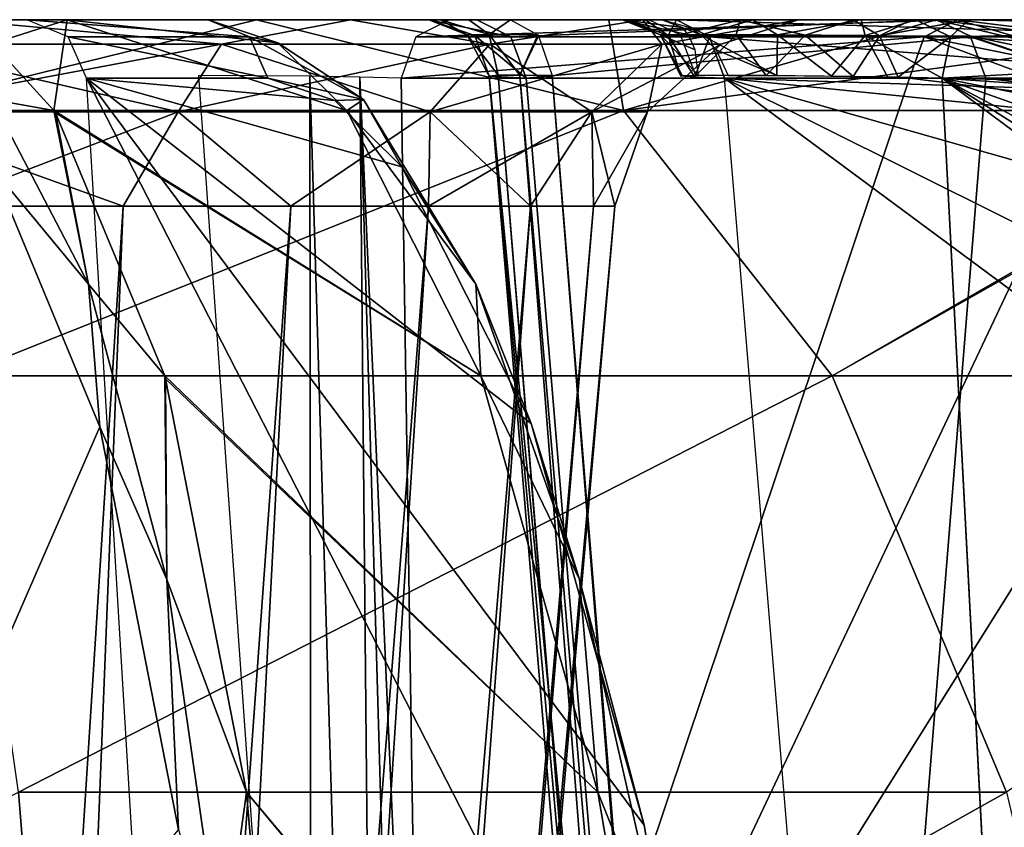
# Model space of a CAD drawing. Header units: millimetres. Extents: x -54 to 54, y -60 to 48.
# Tile 52 of 60: x 2.5 to 7.33, y 44.04 to 48. Entities that reach past the tile are written whole.
import ezdxf

# ---------------------------------------------------------------- set-up
doc = ezdxf.new("R2010")
doc.units = ezdxf.units.MM
doc.header["$LTSCALE"] = 41.718519
for name, color, linetype in [('12', 7, 'CONTINUOUS'), ('125', 7, 'CONTINUOUS'), ('173', 7, 'CONTINUOUS'), ('176', 7, 'CONTINUOUS'), ('177', 7, 'CONTINUOUS'), ('181', 7, 'CONTINUOUS'), ('182', 7, 'CONTINUOUS'), ('183', 7, 'CONTINUOUS'), ('184', 7, 'CONTINUOUS'), ('191', 7, 'CONTINUOUS'), ('192', 7, 'CONTINUOUS'), ('2', 7, 'CONTINUOUS'), ('211', 7, 'CONTINUOUS'), ('212', 7, 'CONTINUOUS'), ('213', 7, 'CONTINUOUS'), ('214', 7, 'CONTINUOUS'), ('215', 7, 'CONTINUOUS'), ('22', 7, 'CONTINUOUS'), ('23', 7, 'CONTINUOUS'), ('24', 7, 'CONTINUOUS'), ('25', 7, 'CONTINUOUS'), ('26', 7, 'CONTINUOUS'), ('31', 7, 'CONTINUOUS'), ('35', 7, 'CONTINUOUS'), ('8', 7, 'CONTINUOUS'), ('82', 7, 'CONTINUOUS'), ('84', 7, 'CONTINUOUS')]:
    doc.layers.add(name, color=color, linetype=linetype)

msp = doc.modelspace()

# ---------------------------------------------------------------- linework, layer by layer
at = {"layer": '12', "color": 7, "linetype": 'Continuous', "true_color": 0xe0f2ff}
for points in [[(11.9332, 47.6035, -6.8759), (7.0247, 47.7131, -4.5067), (10.6237, 47.7131, -6.2399), (11.9332, 47.6035, -6.8759)], [(13.2017, 47.2796, -7.5024), (7.0247, 47.7131, -4.5067), (11.9332, 47.6035, -6.8759), (13.2017, 47.2796, -7.5024)], [(15.5243, 46.0226, -8.6818), (7.0247, 47.7131, -4.5067), (13.2017, 47.2796, -7.5024), (15.5243, 46.0226, -8.6818)], [(7.6349, 36.0438, -5.3661), (7.0247, 47.7131, -4.5067), (19.1642, 38.6944, -10.7899), (7.6349, 36.0438, -5.3661)], [(19.1642, 38.6944, -10.7899), (7.0247, 47.7131, -4.5067), (18.999, 40.1622, -10.6392), (19.1642, 38.6944, -10.7899)], [(18.999, 40.1622, -10.6392), (7.0247, 47.7131, -4.5067), (18.6433, 41.549, -10.4006), (18.999, 40.1622, -10.6392)], [(18.6433, 41.549, -10.4006), (7.0247, 47.7131, -4.5067), (17.3933, 44.0543, -9.6773), (18.6433, 41.549, -10.4006)], [(17.3933, 44.0543, -9.6773), (7.0247, 47.7131, -4.5067), (15.5243, 46.0226, -8.6818), (17.3933, 44.0543, -9.6773)]]:
    msp.add_3dface(points, dxfattribs=at)
at = {"layer": '125', "color": 7, "linetype": 'Continuous', "true_color": 0xe0f2ff}
for points in [[(1.8361, 47.8802, 5.6509), (2.1943, 48, 6.0295), (3.4925, 47.8802, 4.807), (1.8361, 47.8802, 5.6509)], [(3.4925, 47.8802, -4.807), (2.1943, 48, -6.0295), (1.8361, 47.8802, -5.6509), (3.4925, 47.8802, -4.807)], [(2.1943, 48, 6.0295), (4.1242, 48, 4.9153), (3.4925, 47.8802, 4.807), (2.1943, 48, 6.0295)], [(4.1242, 48, -4.9153), (2.1943, 48, -6.0295), (3.4925, 47.8802, -4.807), (4.1242, 48, -4.9153)], [(3.4925, 47.8802, 4.807), (4.1242, 48, 4.9153), (4.807, 47.8802, 3.4925), (3.4925, 47.8802, 4.807)], [(4.807, 47.8802, -3.4925), (4.1242, 48, -4.9153), (3.4925, 47.8802, -4.807), (4.807, 47.8802, -3.4925)], [(4.1242, 48, 4.9153), (5.5567, 48, 3.2082), (4.807, 47.8802, 3.4925), (4.1242, 48, 4.9153)], [(5.5567, 48, -3.2082), (4.1242, 48, -4.9153), (4.807, 47.8802, -3.4925), (5.5567, 48, -3.2082)], [(4.807, 47.8802, 3.4925), (5.5567, 48, 3.2082), (5.6509, 47.8802, 1.8361), (4.807, 47.8802, 3.4925)], [(5.6509, 47.8802, -1.8361), (5.5567, 48, -3.2082), (4.807, 47.8802, -3.4925), (5.6509, 47.8802, -1.8361)], [(5.5567, 48, 3.2082), (6.3188, 48, 1.1142), (5.6509, 47.8802, 1.8361), (5.5567, 48, 3.2082)], [(6.3188, 48, -1.1142), (5.5567, 48, -3.2082), (5.6509, 47.8802, -1.8361), (6.3188, 48, -1.1142)], [(5.6509, 47.8802, 1.8361), (6.3188, 48, 1.1142), (5.9417, 47.8802), (5.6509, 47.8802, 1.8361)], [(5.9417, 47.8802), (6.3188, 48, -1.1142), (5.6509, 47.8802, -1.8361), (5.9417, 47.8802)], [(6.3188, 48, 1.1142), (6.3188, 48, -1.1142), (5.9417, 47.8802), (6.3188, 48, 1.1142)], [(3.2802, 47.5491, -4.5148), (1.8361, 47.8802, -5.6509), (1.7245, 47.5491, -5.3074), (3.2802, 47.5491, -4.5148)], [(1.7245, 47.5491, 5.3074), (3.4925, 47.8802, 4.807), (3.2802, 47.5491, 4.5148), (1.7245, 47.5491, 5.3074)], [(1.8361, 47.8802, 5.6509), (3.4925, 47.8802, 4.807), (1.7245, 47.5491, 5.3074), (1.8361, 47.8802, 5.6509)], [(3.4925, 47.8802, -4.807), (1.8361, 47.8802, -5.6509), (3.2802, 47.5491, -4.5148), (3.4925, 47.8802, -4.807)], [(4.5148, 47.5491, -3.2802), (3.4925, 47.8802, -4.807), (3.2802, 47.5491, -4.5148), (4.5148, 47.5491, -3.2802)], [(3.2802, 47.5491, 4.5148), (4.807, 47.8802, 3.4925), (4.5148, 47.5491, 3.2802), (3.2802, 47.5491, 4.5148)], [(3.4925, 47.8802, 4.807), (4.807, 47.8802, 3.4925), (3.2802, 47.5491, 4.5148), (3.4925, 47.8802, 4.807)], [(4.807, 47.8802, -3.4925), (3.4925, 47.8802, -4.807), (4.5148, 47.5491, -3.2802), (4.807, 47.8802, -3.4925)], [(5.3074, 47.5491, -1.7245), (4.807, 47.8802, -3.4925), (4.5148, 47.5491, -3.2802), (5.3074, 47.5491, -1.7245)], [(4.807, 47.8802, 3.4925), (5.6509, 47.8802, 1.8361), (4.5148, 47.5491, 3.2802), (4.807, 47.8802, 3.4925)], [(4.5148, 47.5491, 3.2802), (5.6509, 47.8802, 1.8361), (5.3074, 47.5491, 1.7245), (4.5148, 47.5491, 3.2802)], [(5.6509, 47.8802, -1.8361), (4.807, 47.8802, -3.4925), (5.3074, 47.5491, -1.7245), (5.6509, 47.8802, -1.8361)], [(5.6509, 47.8802, 1.8361), (5.9417, 47.8802), (5.3074, 47.5491, 1.7245), (5.6509, 47.8802, 1.8361)], [(5.3074, 47.5491, 1.7245), (5.9417, 47.8802), (5.5806, 47.5491), (5.3074, 47.5491, 1.7245)], [(5.5806, 47.5491), (5.6509, 47.8802, -1.8361), (5.3074, 47.5491, -1.7245), (5.5806, 47.5491)], [(5.9417, 47.8802), (5.6509, 47.8802, -1.8361), (5.5806, 47.5491), (5.9417, 47.8802)], [(2.0742, 47.0872, 5.0076), (1.7245, 47.5491, 5.3074), (3.2802, 47.5491, 4.5148), (2.0742, 47.0872, 5.0076)], [(3.0113, 47.0872, -4.5067), (3.2802, 47.5491, -4.5148), (1.7245, 47.5491, -5.3074), (3.0113, 47.0872, -4.5067)], [(2.0742, 47.0872, -5.0076), (3.0113, 47.0872, -4.5067), (1.7245, 47.5491, -5.3074), (2.0742, 47.0872, -5.0076)], [(3.0113, 47.0872, 4.5067), (2.0742, 47.0872, 5.0076), (3.2802, 47.5491, 4.5148), (3.0113, 47.0872, 4.5067)], [(3.8326, 47.0872, 3.8326), (3.0113, 47.0872, 4.5067), (3.2802, 47.5491, 4.5148), (3.8326, 47.0872, 3.8326)], [(3.0113, 47.0872, -4.5067), (3.8326, 47.0872, -3.8326), (3.2802, 47.5491, -4.5148), (3.0113, 47.0872, -4.5067)], [(3.8326, 47.0872, 3.8326), (3.2802, 47.5491, 4.5148), (4.5148, 47.5491, 3.2802), (3.8326, 47.0872, 3.8326)], [(3.8326, 47.0872, -3.8326), (4.5148, 47.5491, -3.2802), (3.2802, 47.5491, -4.5148), (3.8326, 47.0872, -3.8326)], [(4.5067, 47.0872, 3.0113), (3.8326, 47.0872, 3.8326), (4.5148, 47.5491, 3.2802), (4.5067, 47.0872, 3.0113)], [(3.8326, 47.0872, -3.8326), (4.5067, 47.0872, -3.0113), (4.5148, 47.5491, -3.2802), (3.8326, 47.0872, -3.8326)], [(4.5067, 47.0872, 3.0113), (4.5148, 47.5491, 3.2802), (5.3074, 47.5491, 1.7245), (4.5067, 47.0872, 3.0113)], [(5.0076, 47.0872, 2.0742), (4.5067, 47.0872, 3.0113), (5.3074, 47.5491, 1.7245), (5.0076, 47.0872, 2.0742)], [(4.5067, 47.0872, -3.0113), (5.0076, 47.0872, -2.0742), (4.5148, 47.5491, -3.2802), (4.5067, 47.0872, -3.0113)], [(5.0076, 47.0872, -2.0742), (5.3074, 47.5491, -1.7245), (4.5148, 47.5491, -3.2802), (5.0076, 47.0872, -2.0742)], [(5.316, 47.0872, 1.0574), (5.0076, 47.0872, 2.0742), (5.3074, 47.5491, 1.7245), (5.316, 47.0872, 1.0574)], [(5.0076, 47.0872, -2.0742), (5.316, 47.0872, -1.0574), (5.3074, 47.5491, -1.7245), (5.0076, 47.0872, -2.0742)], [(5.316, 47.0872, 1.0574), (5.3074, 47.5491, 1.7245), (5.5806, 47.5491), (5.316, 47.0872, 1.0574)], [(5.4201, 47.0872, 0), (5.5806, 47.5491), (5.3074, 47.5491, -1.7245), (5.4201, 47.0872, 0)], [(5.316, 47.0872, -1.0574), (5.4201, 47.0872, 0), (5.3074, 47.5491, -1.7245), (5.316, 47.0872, -1.0574)], [(5.4201, 47.0872, 0), (5.316, 47.0872, 1.0574), (5.5806, 47.5491), (5.4201, 47.0872, 0)]]:
    msp.add_3dface(points, dxfattribs=at)
at = {"layer": '173', "color": 7, "linetype": 'Continuous', "true_color": 0xe0f2ff}
for points in [[(2.6714, 47.5557, 15.0114), (2.3703, 47.8828, 13.6216), (2.3679, 47.6089, 14.5704), (2.6714, 47.5557, 15.0114)], [(2.6714, 47.5557, 15.0114), (2.3679, 47.6089, 14.5704), (2.8412, 46.7039, 16.8219), (2.6714, 47.5557, 15.0114)], [(2.3679, 47.6089, 14.5704), (2.3712, 47.2711, 15.026), (2.8412, 46.7039, 16.8219), (2.3679, 47.6089, 14.5704)], [(2.6791, 47.5443, 15.0474), (2.6714, 47.5557, 15.0114), (2.8412, 46.7039, 16.8219), (2.6791, 47.5443, 15.0474)], [(3.2145, 46.2556, 17.6526), (2.6791, 47.5443, 15.0474), (2.8412, 46.7039, 16.8219), (3.2145, 46.2556, 17.6526)], [(2.3712, 47.2711, 15.026), (2.8961, 46.0063, 17.5739), (2.8412, 46.7039, 16.8219), (2.3712, 47.2711, 15.026)], [(3.2145, 46.2556, 17.6526), (2.8412, 46.7039, 16.8219), (3.2256, 45.2573, 18.7896), (3.2145, 46.2556, 17.6526)], [(2.8412, 46.7039, 16.8219), (2.8961, 46.0063, 17.5739), (3.2256, 45.2573, 18.7896), (2.8412, 46.7039, 16.8219)], [(3.2188, 46.2404, 17.6744), (3.2145, 46.2556, 17.6526), (3.2256, 45.2573, 18.7896), (3.2188, 46.2404, 17.6744)], [(3.6145, 44.2161, 19.8059), (3.2188, 46.2404, 17.6744), (3.2256, 45.2573, 18.7896), (3.6145, 44.2161, 19.8059)], [(2.8961, 46.0063, 17.5739), (3.2816, 44.0317, 19.65), (3.2256, 45.2573, 18.7896), (2.8961, 46.0063, 17.5739)], [(3.2256, 45.2573, 18.7896), (3.2816, 44.0317, 19.65), (3.4968, 43.3594, 20.3505), (3.2256, 45.2573, 18.7896)], [(3.6145, 44.2161, 19.8059), (3.2256, 45.2573, 18.7896), (3.4968, 43.3594, 20.3505), (3.6145, 44.2161, 19.8059)], [(3.8352, 41.6198, 21.2787), (3.6145, 44.2161, 19.8059), (3.4968, 43.3594, 20.3505), (3.8352, 41.6198, 21.2787)]]:
    msp.add_3dface(points, dxfattribs=at)
at = {"layer": '176', "color": 7, "linetype": 'Continuous', "true_color": 0xe0f2ff}
for points in [[(2.5384, 48, 7.9181), (3.4273, 48, 11.8126), (3.6295, 47.9167, 11.7664), (2.5384, 48, 7.9181)], [(2.5384, 48, 7.9181), (3.6295, 47.9167, 11.7664), (2.7406, 47.9167, 7.8719), (2.5384, 48, 7.9181)], [(3.6295, 47.9167, 11.7664), (3.7195, 47.7131, 11.7459), (2.7406, 47.9167, 7.8719), (3.6295, 47.9167, 11.7664)], [(3.7195, 47.7131, 11.7459), (2.8306, 47.7131, 7.8514), (2.7406, 47.9167, 7.8719), (3.7195, 47.7131, 11.7459)]]:
    msp.add_3dface(points, dxfattribs=at)
at = {"layer": '177', "color": 7, "linetype": 'Continuous', "true_color": 0xe0f2ff}
for points in [[(3.4273, 48, 11.8126), (3.7682, 47.8871, 13.274), (3.6295, 47.9167, 11.7664), (3.4273, 48, 11.8126)], [(3.7195, 47.7131, 11.7459), (3.6295, 47.9167, 11.7664), (4.1885, 47.609, 14.1549), (3.7195, 47.7131, 11.7459)], [(3.6295, 47.9167, 11.7664), (3.7682, 47.8871, 13.274), (4.1885, 47.609, 14.1549), (3.6295, 47.9167, 11.7664)], [(3.7682, 47.8871, 13.274), (4.1063, 47.5557, 14.6839), (4.1885, 47.609, 14.1549), (3.7682, 47.8871, 13.274)], [(4.0481, 47.6035, 13.1641), (3.7195, 47.7131, 11.7459), (4.1885, 47.609, 14.1549), (4.0481, 47.6035, 13.1641)], [(4.3767, 47.2796, 14.5401), (4.0481, 47.6035, 13.1641), (4.1885, 47.609, 14.1549), (4.3767, 47.2796, 14.5401)], [(4.1063, 47.5557, 14.6839), (4.7389, 46.7039, 16.3887), (4.1885, 47.609, 14.1549), (4.1063, 47.5557, 14.6839)], [(4.7389, 46.7039, 16.3887), (4.3767, 47.2796, 14.5401), (4.1885, 47.609, 14.1549), (4.7389, 46.7039, 16.3887)], [(4.1063, 47.5557, 14.6839), (4.763, 46.2556, 17.2991), (4.7389, 46.7039, 16.3887), (4.1063, 47.5557, 14.6839)], [(5.0097, 46.0226, 17.0669), (4.3767, 47.2796, 14.5401), (4.7389, 46.7039, 16.3887), (5.0097, 46.0226, 17.0669)], [(4.763, 46.2556, 17.2991), (5.2463, 45.2573, 18.3283), (4.7389, 46.7039, 16.3887), (4.763, 46.2556, 17.2991)], [(5.2463, 45.2573, 18.3283), (5.0097, 46.0226, 17.0669), (4.7389, 46.7039, 16.3887), (5.2463, 45.2573, 18.3283)], [(4.763, 46.2556, 17.2991), (5.3369, 44.2161, 19.4128), (5.2463, 45.2573, 18.3283), (4.763, 46.2556, 17.2991)], [(5.5643, 44.0543, 19.1106), (5.0097, 46.0226, 17.0669), (5.2463, 45.2573, 18.3283), (5.5643, 44.0543, 19.1106)], [(5.3369, 44.2161, 19.4128), (5.6792, 43.3594, 19.8523), (5.2463, 45.2573, 18.3283), (5.3369, 44.2161, 19.4128)], [(5.6792, 43.3594, 19.8523), (5.5643, 44.0543, 19.1106), (5.2463, 45.2573, 18.3283), (5.6792, 43.3594, 19.8523)], [(5.3369, 44.2161, 19.4128), (5.7738, 41.6453, 20.8261), (5.6792, 43.3594, 19.8523), (5.3369, 44.2161, 19.4128)], [(5.9914, 41.549, 20.4902), (5.5643, 44.0543, 19.1106), (5.6792, 43.3594, 19.8523), (5.9914, 41.549, 20.4902)]]:
    msp.add_3dface(points, dxfattribs=at)
at = {"layer": '181', "color": 7, "linetype": 'Continuous', "true_color": 0xe0f2ff}
for points in [[(7.0986, 48, 10.0446), (6.9364, 47.9167, 10.1739), (8.4553, 47.6089, 12.1001), (7.0986, 48, 10.0446)], [(8.0458, 47.8828, 11.2442), (7.0986, 48, 10.0446), (8.4553, 47.6089, 12.1001), (8.0458, 47.8828, 11.2442)], [(6.8642, 47.7131, 10.2315), (7.7848, 47.5994, 11.3938), (6.9364, 47.9167, 10.1739), (6.8642, 47.7131, 10.2315)], [(6.9364, 47.9167, 10.1739), (7.7848, 47.5994, 11.3938), (8.4553, 47.6089, 12.1001), (6.9364, 47.9167, 10.1739)]]:
    msp.add_3dface(points, dxfattribs=at)
at = {"layer": '182', "color": 7, "linetype": 'Continuous', "true_color": 0xe0f2ff}
for points in [[(6.9364, 47.9167, 10.1739), (7.0986, 48, 10.0446), (4.4457, 47.9167, 7.0508), (6.9364, 47.9167, 10.1739)], [(7.0986, 48, 10.0446), (4.6079, 48, 6.9214), (4.4457, 47.9167, 7.0508), (7.0986, 48, 10.0446)], [(4.3736, 47.7131, 7.1083), (6.9364, 47.9167, 10.1739), (4.4457, 47.9167, 7.0508), (4.3736, 47.7131, 7.1083)], [(4.3736, 47.7131, 7.1083), (6.8642, 47.7131, 10.2315), (6.9364, 47.9167, 10.1739), (4.3736, 47.7131, 7.1083)]]:
    msp.add_3dface(points, dxfattribs=at)
at = {"layer": '183', "color": 7, "linetype": 'Continuous', "true_color": 0xe0f2ff}
for points in [[(5.6523, 48, 4.5075), (5.4564, 48, 5.0041), (5.7508, 47.9617, 4.6263), (5.6523, 48, 4.5075)], [(5.4564, 48, 5.0041), (5.4776, 48, 5.5388), (5.644, 47.9255, 5.0891), (5.4564, 48, 5.0041)], [(5.4564, 48, 5.0041), (5.644, 47.9255, 5.0891), (5.7813, 47.9261, 4.6739), (5.4564, 48, 5.0041)], [(5.4564, 48, 5.0041), (5.7813, 47.9261, 4.6739), (5.7508, 47.9617, 4.6263), (5.4564, 48, 5.0041)], [(5.4776, 48, 5.5388), (5.571, 48, 5.7933), (5.6816, 47.9223, 5.5214), (5.4776, 48, 5.5388)], [(5.4776, 48, 5.5388), (5.6816, 47.9223, 5.5214), (5.644, 47.9255, 5.0891), (5.4776, 48, 5.5388)], [(5.571, 48, 5.7933), (5.7225, 48, 6.0326), (5.6816, 47.9223, 5.5214), (5.571, 48, 5.7933)], [(5.7225, 48, 6.0326), (5.8847, 47.9167, 5.9032), (5.6816, 47.9223, 5.5214), (5.7225, 48, 6.0326)], [(5.7813, 47.9261, 4.6739), (5.644, 47.9255, 5.0891), (5.8137, 47.8527, 4.7418), (5.7813, 47.9261, 4.6739)], [(5.644, 47.9255, 5.0891), (5.8308, 47.7271, 4.7985), (5.8137, 47.8527, 4.7418), (5.644, 47.9255, 5.0891)], [(5.7501, 47.7264, 5.0596), (5.8308, 47.7271, 4.7985), (5.644, 47.9255, 5.0891), (5.7501, 47.7264, 5.0596)], [(5.7435, 47.7237, 5.3331), (5.7501, 47.7264, 5.0596), (5.644, 47.9255, 5.0891), (5.7435, 47.7237, 5.3331)], [(5.6816, 47.9223, 5.5214), (5.7435, 47.7237, 5.3331), (5.644, 47.9255, 5.0891), (5.6816, 47.9223, 5.5214)], [(5.8847, 47.9167, 5.9032), (5.8117, 47.7192, 5.5989), (5.6816, 47.9223, 5.5214), (5.8847, 47.9167, 5.9032)], [(5.8117, 47.7192, 5.5989), (5.7435, 47.7237, 5.3331), (5.6816, 47.9223, 5.5214), (5.8117, 47.7192, 5.5989)], [(5.9569, 47.7131, 5.8457), (5.8117, 47.7192, 5.5989), (5.8847, 47.9167, 5.9032), (5.9569, 47.7131, 5.8457)]]:
    msp.add_3dface(points, dxfattribs=at)
at = {"layer": '184', "color": 7, "linetype": 'Continuous', "true_color": 0xe0f2ff}
for points in [[(5.7225, 48, 6.0326), (8.2132, 48, 9.1557), (8.3754, 47.9167, 9.0264), (5.7225, 48, 6.0326)], [(5.8847, 47.9167, 5.9032), (5.7225, 48, 6.0326), (8.3754, 47.9167, 9.0264), (5.8847, 47.9167, 5.9032)], [(8.4475, 47.7131, 8.9689), (5.9569, 47.7131, 5.8457), (5.8847, 47.9167, 5.9032), (8.4475, 47.7131, 8.9689)], [(8.4475, 47.7131, 8.9689), (5.8847, 47.9167, 5.9032), (8.3754, 47.9167, 9.0264), (8.4475, 47.7131, 8.9689)]]:
    msp.add_3dface(points, dxfattribs=at)
at = {"layer": '191', "color": 7, "linetype": 'Continuous', "true_color": 0xe0f2ff}
for points in [[(10.6638, 47.9167, 6.1568), (10.7538, 48, 5.9699), (7.0647, 47.9167, 4.4236), (10.6638, 47.9167, 6.1568)], [(10.7538, 48, 5.9699), (7.1547, 48, 4.2367), (7.0647, 47.9167, 4.4236), (10.7538, 48, 5.9699)], [(7.0247, 47.7131, 4.5067), (10.6237, 47.7131, 6.2399), (10.6638, 47.9167, 6.1568), (7.0247, 47.7131, 4.5067)], [(7.0247, 47.7131, 4.5067), (10.6638, 47.9167, 6.1568), (7.0647, 47.9167, 4.4236), (7.0247, 47.7131, 4.5067)]]:
    msp.add_3dface(points, dxfattribs=at)
at = {"layer": '192', "color": 7, "linetype": 'Continuous', "true_color": 0xe0f2ff}
for points in [[(6.0961, 48, 4.2047), (5.6523, 48, 4.5075), (5.8432, 47.9261, 4.5963), (6.0961, 48, 4.2047)], [(5.8432, 47.9261, 4.5963), (5.6523, 48, 4.5075), (5.79, 47.9617, 4.5771), (5.8432, 47.9261, 4.5963)], [(6.0961, 48, 4.2047), (5.8432, 47.9261, 4.5963), (6.2174, 47.9255, 4.37), (6.0961, 48, 4.2047)], [(6.6266, 48, 4.108), (6.0961, 48, 4.2047), (6.2174, 47.9255, 4.37), (6.6266, 48, 4.108)], [(6.6266, 48, 4.108), (6.2174, 47.9255, 4.37), (6.6473, 47.9223, 4.3105), (6.6266, 48, 4.108)], [(6.8959, 48, 4.1442), (6.6266, 48, 4.108), (6.6473, 47.9223, 4.3105), (6.8959, 48, 4.1442)], [(7.0647, 47.9167, 4.4236), (6.8959, 48, 4.1442), (6.6473, 47.9223, 4.3105), (7.0647, 47.9167, 4.4236)], [(7.1547, 48, 4.2367), (6.8959, 48, 4.1442), (7.0647, 47.9167, 4.4236), (7.1547, 48, 4.2367)], [(5.8432, 47.9261, 4.5963), (5.9165, 47.8527, 4.6128), (6.2142, 47.7263, 4.4793), (5.8432, 47.9261, 4.5963)], [(6.2174, 47.9255, 4.37), (5.8432, 47.9261, 4.5963), (6.2142, 47.7263, 4.4793), (6.2174, 47.9255, 4.37)], [(6.482, 47.7236, 4.4123), (6.2174, 47.9255, 4.37), (6.2142, 47.7263, 4.4793), (6.482, 47.7236, 4.4123)], [(6.6473, 47.9223, 4.3105), (6.2174, 47.9255, 4.37), (6.482, 47.7236, 4.4123), (6.6473, 47.9223, 4.3105)], [(6.7584, 47.7191, 4.4213), (6.6473, 47.9223, 4.3105), (6.482, 47.7236, 4.4123), (6.7584, 47.7191, 4.4213)], [(7.0247, 47.7131, 4.5067), (6.6473, 47.9223, 4.3105), (6.7584, 47.7191, 4.4213), (7.0247, 47.7131, 4.5067)], [(7.0247, 47.7131, 4.5067), (7.0647, 47.9167, 4.4236), (6.6473, 47.9223, 4.3105), (7.0247, 47.7131, 4.5067)], [(5.9165, 47.8527, 4.6128), (5.9757, 47.7271, 4.6169), (6.2142, 47.7263, 4.4793), (5.9165, 47.8527, 4.6128)]]:
    msp.add_3dface(points, dxfattribs=at)
at = {"layer": '2', "color": 7, "linetype": 'Continuous', "true_color": 0xe0f2ff}
for points in [[(1.8532, 48, -12.1593), (2.1943, 48, -6.0295), (3.664, 48, -11.7413), (1.8532, 48, -12.1593)], [(2.7369, 48, 11.9913), (2.1943, 48, 6.0295), (2.0374, 48, 12.1298), (2.7369, 48, 11.9913)], [(2.1943, 48, -6.0295), (4.1242, 48, -4.9153), (3.664, 48, -11.7413), (2.1943, 48, -6.0295)], [(2.5384, 48, 7.9181), (2.1943, 48, 6.0295), (2.7369, 48, 11.9913), (2.5384, 48, 7.9181)], [(2.532, 48, 7.3669), (2.1943, 48, 6.0295), (2.5384, 48, 7.9181), (2.532, 48, 7.3669)], [(2.7449, 48, 6.876), (2.1943, 48, 6.0295), (2.532, 48, 7.3669), (2.7449, 48, 6.876)], [(3.1368, 48, 6.5136), (2.1943, 48, 6.0295), (2.7449, 48, 6.876), (3.1368, 48, 6.5136)], [(3.668, 48, 6.4333), (2.1943, 48, 6.0295), (3.1368, 48, 6.5136), (3.668, 48, 6.4333)], [(4.1242, 48, 4.9153), (2.1943, 48, 6.0295), (3.668, 48, 6.4333), (4.1242, 48, 4.9153)], [(3.4273, 48, 11.8126), (2.5384, 48, 7.9181), (2.7369, 48, 11.9913), (3.4273, 48, 11.8126)], [(3.664, 48, -11.7413), (4.1242, 48, -4.9153), (4.5079, 48, -6.4406), (3.664, 48, -11.7413)], [(4.7432, 48, -7.017), (3.664, 48, -11.7413), (4.5079, 48, -6.4406), (4.7432, 48, -7.017)], [(5.3913, 48, -11.0552), (3.664, 48, -11.7413), (4.7432, 48, -7.017), (5.3913, 48, -11.0552)], [(4.1879, 48, 6.5763), (4.1242, 48, 4.9153), (3.668, 48, 6.4333), (4.1879, 48, 6.5763)], [(4.5079, 48, -6.4406), (4.1242, 48, -4.9153), (4.5665, 48, -5.8244), (4.5079, 48, -6.4406)], [(4.1242, 48, -4.9153), (5.5567, 48, -3.2082), (4.5665, 48, -5.8244), (4.1242, 48, -4.9153)], [(4.6079, 48, 6.9214), (4.1242, 48, 4.9153), (4.1879, 48, 6.5763), (4.6079, 48, 6.9214)], [(5.4564, 48, 5.0041), (4.1242, 48, 4.9153), (4.6079, 48, 6.9214), (5.4564, 48, 5.0041)], [(5.5567, 48, 3.2082), (4.1242, 48, 4.9153), (5.4564, 48, 5.0041), (5.5567, 48, 3.2082)], [(4.5665, 48, -5.8244), (5.5567, 48, -3.2082), (4.704, 48, -5.5444), (4.5665, 48, -5.8244)], [(5.4776, 48, 5.5388), (5.4564, 48, 5.0041), (4.6079, 48, 6.9214), (5.4776, 48, 5.5388)], [(7.0986, 48, 10.0446), (5.4776, 48, 5.5388), (4.6079, 48, 6.9214), (7.0986, 48, 10.0446)], [(4.704, 48, -5.5444), (5.5567, 48, -3.2082), (4.9092, 48, -5.3011), (4.704, 48, -5.5444)], [(6.9953, 48, -10.1168), (5.3913, 48, -11.0552), (4.7432, 48, -7.017), (6.9953, 48, -10.1168)], [(4.9092, 48, -5.3011), (5.5567, 48, -3.2082), (5.2603, 48, -4.9529), (4.9092, 48, -5.3011)], [(5.2603, 48, -4.9529), (5.5567, 48, -3.2082), (5.5868, 48, -4.5815), (5.2603, 48, -4.9529)], [(5.6523, 48, 4.5075), (5.5567, 48, 3.2082), (5.4564, 48, 5.0041), (5.6523, 48, 4.5075)], [(5.571, 48, 5.7933), (5.4776, 48, 5.5388), (7.0986, 48, 10.0446), (5.571, 48, 5.7933)], [(5.5567, 48, -3.2082), (6.3188, 48, -1.1142), (5.5868, 48, -4.5815), (5.5567, 48, -3.2082)], [(5.5567, 48, 3.2082), (5.6523, 48, 4.5075), (6.0961, 48, 4.2047), (5.5567, 48, 3.2082)], [(6.3188, 48, 1.1142), (5.5567, 48, 3.2082), (6.0961, 48, 4.2047), (6.3188, 48, 1.1142)], [(5.7225, 48, 6.0326), (5.571, 48, 5.7933), (7.0986, 48, 10.0446), (5.7225, 48, 6.0326)], [(5.5868, 48, -4.5815), (6.3188, 48, -1.1142), (6.0348, 48, -4.2318), (5.5868, 48, -4.5815)], [(7.6688, 48, 9.6163), (5.7225, 48, 6.0326), (7.0986, 48, 10.0446), (7.6688, 48, 9.6163)], [(8.2132, 48, 9.1557), (5.7225, 48, 6.0326), (7.6688, 48, 9.6163), (8.2132, 48, 9.1557)], [(6.0348, 48, -4.2318), (6.3188, 48, -1.1142), (6.5881, 48, -4.1075), (6.0348, 48, -4.2318)], [(6.6266, 48, 4.108), (6.3188, 48, 1.1142), (6.0961, 48, 4.2047), (6.6266, 48, 4.108)], [(6.5881, 48, -4.1075), (6.3188, 48, -1.1142), (6.6266, 48, 4.108), (6.5881, 48, -4.1075)], [(6.3188, 48, -1.1142), (6.3188, 48, 1.1142), (6.6266, 48, 4.108), (6.3188, 48, -1.1142)], [(6.8735, 48, -4.1389), (6.5881, 48, -4.1075), (6.6266, 48, 4.108), (6.8735, 48, -4.1389)], [(6.8959, 48, 4.1442), (6.8735, 48, -4.1389), (6.6266, 48, 4.108), (6.8959, 48, 4.1442)], [(7.0483, 48, 1.6087), (6.8735, 48, -4.1389), (6.8959, 48, 4.1442), (7.0483, 48, 1.6087)], [(7.0483, 48, -1.6087), (6.8735, 48, -4.1389), (7.0483, 48, 1.6087), (7.0483, 48, -1.6087)], [(7.0882, 48, -2.1445), (6.8735, 48, -4.1389), (7.0483, 48, -1.6087), (7.0882, 48, -2.1445)], [(7.1547, 48, -4.2367), (6.8735, 48, -4.1389), (7.0882, 48, -2.1445), (7.1547, 48, -4.2367)], [(7.1547, 48, 4.2367), (7.0483, 48, 1.6087), (6.8959, 48, 4.1442), (7.1547, 48, 4.2367)], [(7.3167, 48, 1.1434), (7.0483, 48, -1.6087), (7.0483, 48, 1.6087), (7.3167, 48, 1.1434)], [(7.3144, 48, -1.146), (7.0483, 48, -1.6087), (7.3167, 48, 1.1434), (7.3144, 48, -1.146)], [(7.0873, 48, 2.1411), (7.0483, 48, 1.6087), (7.1547, 48, 4.2367), (7.0873, 48, 2.1411)], [(7.3384, 48, 2.6136), (7.0873, 48, 2.1411), (7.1547, 48, 4.2367), (7.3384, 48, 2.6136)], [(7.3434, 48, -2.6195), (7.1547, 48, -4.2367), (7.0882, 48, -2.1445), (7.3434, 48, -2.6195)], [(7.7732, 48, -2.9522), (7.1547, 48, -4.2367), (7.3434, 48, -2.6195), (7.7732, 48, -2.9522)], [(10.7538, 48, -5.9699), (7.1547, 48, -4.2367), (7.7732, 48, -2.9522), (10.7538, 48, -5.9699)], [(10.7538, 48, 5.9699), (7.3384, 48, 2.6136), (7.1547, 48, 4.2367), (10.7538, 48, 5.9699)], [(7.7456, 48, -0.8292), (7.3144, 48, -1.146), (7.3167, 48, 1.1434), (7.7456, 48, -0.8292)], [(7.7527, 48, 0.826), (7.7456, 48, -0.8292), (7.3167, 48, 1.1434), (7.7527, 48, 0.826)]]:
    msp.add_3dface(points, dxfattribs=at)
at = {"layer": '211', "color": 7, "linetype": 'Continuous', "true_color": 0xe0f2ff}
for points in [[(7.1547, 48, -4.2367), (10.6638, 47.9167, -6.1568), (7.0647, 47.9167, -4.4236), (7.1547, 48, -4.2367)], [(7.1547, 48, -4.2367), (10.7538, 48, -5.9699), (10.6638, 47.9167, -6.1568), (7.1547, 48, -4.2367)], [(10.6237, 47.7131, -6.2399), (7.0247, 47.7131, -4.5067), (7.0647, 47.9167, -4.4236), (10.6237, 47.7131, -6.2399)], [(10.6638, 47.9167, -6.1568), (10.6237, 47.7131, -6.2399), (7.0647, 47.9167, -4.4236), (10.6638, 47.9167, -6.1568)]]:
    msp.add_3dface(points, dxfattribs=at)
at = {"layer": '212', "color": 7, "linetype": 'Continuous', "true_color": 0xe0f2ff}
for points in [[(5.5868, 48, -4.5815), (6.0348, 48, -4.2318), (5.7398, 47.9256, -4.7069), (5.5868, 48, -4.5815)], [(6.0348, 48, -4.2318), (6.0145, 47.9261, -4.4665), (5.7398, 47.9256, -4.7069), (6.0348, 48, -4.2318)], [(6.0348, 48, -4.2318), (6.3536, 47.9247, -4.3317), (6.0145, 47.9261, -4.4665), (6.0348, 48, -4.2318)], [(6.0348, 48, -4.2318), (6.5881, 48, -4.1075), (6.3536, 47.9247, -4.3317), (6.0348, 48, -4.2318)], [(6.5881, 48, -4.1075), (6.7176, 47.9215, -4.3173), (6.3536, 47.9247, -4.3317), (6.5881, 48, -4.1075)], [(6.5881, 48, -4.1075), (6.8735, 48, -4.1389), (6.7176, 47.9215, -4.3173), (6.5881, 48, -4.1075)], [(6.8735, 48, -4.1389), (7.1547, 48, -4.2367), (6.7176, 47.9215, -4.3173), (6.8735, 48, -4.1389)], [(7.1547, 48, -4.2367), (7.0647, 47.9167, -4.4236), (6.7176, 47.9215, -4.3173), (7.1547, 48, -4.2367)], [(5.7398, 47.9256, -4.7069), (6.0145, 47.9261, -4.4665), (5.7435, 47.9212, -4.71), (5.7398, 47.9256, -4.7069)], [(6.0145, 47.9261, -4.4665), (5.8179, 47.7261, -4.771), (5.7435, 47.9212, -4.71), (6.0145, 47.9261, -4.4665)], [(6.1625, 47.7267, -4.5019), (5.8179, 47.7261, -4.771), (6.0145, 47.9261, -4.4665), (6.1625, 47.7267, -4.5019)], [(6.3536, 47.9247, -4.3317), (6.1625, 47.7267, -4.5019), (6.0145, 47.9261, -4.4665), (6.3536, 47.9247, -4.3317)], [(6.5883, 47.7221, -4.4067), (6.1625, 47.7267, -4.5019), (6.3536, 47.9247, -4.3317), (6.5883, 47.7221, -4.4067)], [(6.7176, 47.9215, -4.3173), (6.5883, 47.7221, -4.4067), (6.3536, 47.9247, -4.3317), (6.7176, 47.9215, -4.3173)], [(6.808, 47.7181, -4.4311), (6.5883, 47.7221, -4.4067), (6.7176, 47.9215, -4.3173), (6.808, 47.7181, -4.4311)], [(7.0647, 47.9167, -4.4236), (6.808, 47.7181, -4.4311), (6.7176, 47.9215, -4.3173), (7.0647, 47.9167, -4.4236)], [(7.0647, 47.9167, -4.4236), (7.0247, 47.7131, -4.5067), (6.808, 47.7181, -4.4311), (7.0647, 47.9167, -4.4236)]]:
    msp.add_3dface(points, dxfattribs=at)
at = {"layer": '213', "color": 7, "linetype": 'Continuous', "true_color": 0xe0f2ff}
for points in [[(4.5079, 48, -6.4406), (4.7347, 47.9221, -6.5413), (4.911, 47.9167, -6.8951), (4.5079, 48, -6.4406)], [(4.5079, 48, -6.4406), (4.6969, 47.9256, -6.1464), (4.7347, 47.9221, -6.5413), (4.5079, 48, -6.4406)], [(4.5079, 48, -6.4406), (4.5665, 48, -5.8244), (4.6969, 47.9256, -6.1464), (4.5079, 48, -6.4406)], [(4.7432, 48, -7.017), (4.5079, 48, -6.4406), (4.911, 47.9167, -6.8951), (4.7432, 48, -7.017)], [(4.5665, 48, -5.8244), (4.8046, 47.9268, -5.7638), (4.6969, 47.9256, -6.1464), (4.5665, 48, -5.8244)], [(4.5665, 48, -5.8244), (4.704, 48, -5.5444), (4.8046, 47.9268, -5.7638), (4.5665, 48, -5.8244)], [(4.704, 48, -5.5444), (4.9092, 48, -5.3011), (4.8046, 47.9268, -5.7638), (4.704, 48, -5.5444)], [(4.9092, 48, -5.3011), (5.0436, 47.9256, -5.4462), (4.8046, 47.9268, -5.7638), (4.9092, 48, -5.3011)], [(4.8046, 47.9268, -5.7638), (4.8485, 47.7278, -5.9229), (4.6969, 47.9256, -6.1464), (4.8046, 47.9268, -5.7638)], [(4.6969, 47.9256, -6.1464), (4.8039, 47.7231, -6.397), (4.7347, 47.9221, -6.5413), (4.6969, 47.9256, -6.1464)], [(4.8485, 47.7278, -5.9229), (4.8039, 47.7231, -6.397), (4.6969, 47.9256, -6.1464), (4.8485, 47.7278, -5.9229)], [(4.7347, 47.9221, -6.5413), (4.9857, 47.7131, -6.8409), (4.911, 47.9167, -6.8951), (4.7347, 47.9221, -6.5413)], [(4.8039, 47.7231, -6.397), (4.9857, 47.7131, -6.8409), (4.7347, 47.9221, -6.5413), (4.8039, 47.7231, -6.397)], [(5.0436, 47.9256, -5.4462), (4.9543, 47.7278, -5.7075), (4.8046, 47.9268, -5.7638), (5.0436, 47.9256, -5.4462)], [(4.9543, 47.7278, -5.7075), (4.8485, 47.7278, -5.9229), (4.8046, 47.9268, -5.7638), (4.9543, 47.7278, -5.7075)], [(5.0469, 47.9212, -5.4498), (4.9543, 47.7278, -5.7075), (5.0436, 47.9256, -5.4462), (5.0469, 47.9212, -5.4498)], [(5.1123, 47.7261, -5.5204), (4.9543, 47.7278, -5.7075), (5.0469, 47.9212, -5.4498), (5.1123, 47.7261, -5.5204)]]:
    msp.add_3dface(points, dxfattribs=at)
at = {"layer": '214', "color": 7, "linetype": 'Continuous', "true_color": 0xe0f2ff}
for points in [[(6.9953, 48, -10.1168), (4.7432, 48, -7.017), (4.911, 47.9167, -6.8951), (6.9953, 48, -10.1168)], [(6.9953, 48, -10.1168), (4.911, 47.9167, -6.8951), (7.16, 47.9204, -9.9971), (6.9953, 48, -10.1168)], [(7.16, 47.9204, -9.9971), (4.911, 47.9167, -6.8951), (7.1631, 47.9167, -9.9948), (7.16, 47.9204, -9.9971)], [(4.911, 47.9167, -6.8951), (4.9857, 47.7131, -6.8409), (7.1631, 47.9167, -9.9948), (4.911, 47.9167, -6.8951)], [(4.9857, 47.7131, -6.8409), (7.2378, 47.7131, -9.9406), (7.1631, 47.9167, -9.9948), (4.9857, 47.7131, -6.8409)]]:
    msp.add_3dface(points, dxfattribs=at)
at = {"layer": '215', "color": 7, "linetype": 'Continuous', "true_color": 0xe0f2ff}
for points in [[(7.8956, 47.8829, -11.3491), (6.9953, 48, -10.1168), (8.6135, 47.6119, -11.9749), (7.8956, 47.8829, -11.3491)], [(6.9953, 48, -10.1168), (7.16, 47.9204, -9.9971), (8.6135, 47.6119, -11.9749), (6.9953, 48, -10.1168)], [(8.1119, 47.5995, -11.1354), (7.16, 47.9204, -9.9971), (7.1631, 47.9167, -9.9948), (8.1119, 47.5995, -11.1354)], [(7.16, 47.9204, -9.9971), (8.1119, 47.5995, -11.1354), (8.6135, 47.6119, -11.9749), (7.16, 47.9204, -9.9971)], [(7.2378, 47.7131, -9.9406), (8.1119, 47.5995, -11.1354), (7.1631, 47.9167, -9.9948), (7.2378, 47.7131, -9.9406)]]:
    msp.add_3dface(points, dxfattribs=at)
at = {"layer": '22', "color": 7, "linetype": 'Continuous', "true_color": 0xe0f2ff}
for points in [[(2.3712, 47.2711, 15.026), (0.6873, 40.9352, 8.8913), (2.8961, 46.0063, 17.5739), (2.3712, 47.2711, 15.026)], [(2.8961, 46.0063, 17.5739), (0.6873, 40.9352, 8.8913), (3.2816, 44.0317, 19.65), (2.8961, 46.0063, 17.5739)]]:
    msp.add_3dface(points, dxfattribs=at)
at = {"layer": '23', "color": 7, "linetype": 'Continuous', "true_color": 0xe0f2ff}
for points in [[(3.7195, 47.7131, 11.7459), (4.0481, 47.6035, 13.1641), (2.8306, 47.7131, 7.8514), (3.7195, 47.7131, 11.7459)], [(4.0481, 47.6035, 13.1641), (4.3767, 47.2796, 14.5401), (2.8306, 47.7131, 7.8514), (4.0481, 47.6035, 13.1641)], [(4.3767, 47.2796, 14.5401), (5.0097, 46.0226, 17.0669), (2.8306, 47.7131, 7.8514), (4.3767, 47.2796, 14.5401)], [(5.0097, 46.0226, 17.0669), (5.5643, 44.0543, 19.1106), (2.8306, 47.7131, 7.8514), (5.0097, 46.0226, 17.0669)], [(2.8306, 47.7131, 7.8514), (5.9914, 41.549, 20.4902), (3.2205, 41.2351, 8.2888), (2.8306, 47.7131, 7.8514)], [(5.5643, 44.0543, 19.1106), (5.9914, 41.549, 20.4902), (2.8306, 47.7131, 7.8514), (5.5643, 44.0543, 19.1106)]]:
    msp.add_3dface(points, dxfattribs=at)
at = {"layer": '24', "color": 7, "linetype": 'Continuous', "true_color": 0xe0f2ff}
for points in [[(4.3736, 47.7131, 7.1083), (4.4819, 40.6131, 7.7412), (6.8642, 47.7131, 10.2315), (4.3736, 47.7131, 7.1083)], [(6.8642, 47.7131, 10.2315), (4.4819, 40.6131, 7.7412), (7.7848, 47.5994, 11.3938), (6.8642, 47.7131, 10.2315)], [(7.7848, 47.5994, 11.3938), (4.4819, 40.6131, 7.7412), (8.6559, 47.2711, 12.5091), (7.7848, 47.5994, 11.3938)], [(8.6559, 47.2711, 12.5091), (4.4819, 40.6131, 7.7412), (10.2343, 46.0063, 14.5769), (8.6559, 47.2711, 12.5091)], [(10.2343, 46.0063, 14.5769), (4.4819, 40.6131, 7.7412), (11.4824, 44.0317, 16.2802), (10.2343, 46.0063, 14.5769)]]:
    msp.add_3dface(points, dxfattribs=at)
at = {"layer": '25', "color": 7, "linetype": 'Continuous', "true_color": 0xe0f2ff}
for points in [[(5.9569, 47.7131, 5.8457), (14.2884, 41.549, 15.8615), (6.5708, 40.3619, 6.1008), (5.9569, 47.7131, 5.8457)], [(13.305, 44.0543, 14.8038), (14.2884, 41.549, 15.8615), (5.9569, 47.7131, 5.8457), (13.305, 44.0543, 14.8038)], [(8.4475, 47.7131, 8.9689), (9.3589, 47.6035, 10.104), (5.9569, 47.7131, 5.8457), (8.4475, 47.7131, 8.9689)], [(10.252, 47.2796, 11.2012), (11.9186, 46.0226, 13.2032), (5.9569, 47.7131, 5.8457), (10.252, 47.2796, 11.2012)], [(9.3589, 47.6035, 10.104), (10.252, 47.2796, 11.2012), (5.9569, 47.7131, 5.8457), (9.3589, 47.6035, 10.104)], [(11.9186, 46.0226, 13.2032), (13.305, 44.0543, 14.8038), (5.9569, 47.7131, 5.8457), (11.9186, 46.0226, 13.2032)]]:
    msp.add_3dface(points, dxfattribs=at)
at = {"layer": '26', "color": 7, "linetype": 'Continuous', "true_color": 0xe0f2ff}
msp.add_3dface([(7.0247, 47.7131, 4.5067), (7.3693, 41.1399, 4.9912), (10.6237, 47.7131, 6.2399), (7.0247, 47.7131, 4.5067)], dxfattribs=at)
at = {"layer": '31', "color": 7, "linetype": 'Continuous', "true_color": 0xe0f2ff}
for points in [[(1.8532, 48, -12.1593), (3.664, 48, -11.7413), (1.8574, 47.5557, -15.1337), (1.8532, 48, -12.1593)], [(3.664, 48, -11.7413), (5.462, 47.5557, -14.2354), (1.8574, 47.5557, -15.1337), (3.664, 48, -11.7413)], [(2.7369, 48, 11.9913), (2.0374, 48, 12.1298), (2.3703, 47.8828, 13.6216), (2.7369, 48, 11.9913)], [(2.6714, 47.5557, 15.0114), (2.7369, 48, 11.9913), (2.3703, 47.8828, 13.6216), (2.6714, 47.5557, 15.0114)], [(4.1063, 47.5557, 14.6839), (2.7369, 48, 11.9913), (2.6714, 47.5557, 15.0114), (4.1063, 47.5557, 14.6839)], [(3.4273, 48, 11.8126), (2.7369, 48, 11.9913), (3.7682, 47.8871, 13.274), (3.4273, 48, 11.8126)], [(3.7682, 47.8871, 13.274), (2.7369, 48, 11.9913), (4.1063, 47.5557, 14.6839), (3.7682, 47.8871, 13.274)], [(3.664, 48, -11.7413), (5.3913, 48, -11.0552), (5.462, 47.5557, -14.2354), (3.664, 48, -11.7413)], [(5.3913, 48, -11.0552), (6.9953, 48, -10.1168), (5.462, 47.5557, -14.2354), (5.3913, 48, -11.0552)], [(5.462, 47.5557, -14.2354), (6.9953, 48, -10.1168), (7.8956, 47.8829, -11.3491), (5.462, 47.5557, -14.2354)], [(7.6688, 48, 9.6163), (7.0986, 48, 10.0446), (8.0458, 47.8828, 11.2442), (7.6688, 48, 9.6163)], [(8.7423, 47.5557, -12.492), (5.462, 47.5557, -14.2354), (7.8956, 47.8829, -11.3491), (8.7423, 47.5557, -12.492)], [(5.462, 47.5557, -14.2354), (2.2061, 46.2556, -17.8067), (1.8574, 47.5557, -15.1337), (5.462, 47.5557, -14.2354)], [(6.4849, 46.2556, -16.73), (2.2061, 46.2556, -17.8067), (5.462, 47.5557, -14.2354), (6.4849, 46.2556, -16.73)], [(4.763, 46.2556, 17.2991), (2.6714, 47.5557, 15.0114), (2.6791, 47.5443, 15.0474), (4.763, 46.2556, 17.2991)], [(4.1063, 47.5557, 14.6839), (2.6714, 47.5557, 15.0114), (4.763, 46.2556, 17.2991), (4.1063, 47.5557, 14.6839)], [(3.2145, 46.2556, 17.6526), (4.763, 46.2556, 17.2991), (2.6791, 47.5443, 15.0474), (3.2145, 46.2556, 17.6526)], [(8.7423, 47.5557, -12.492), (6.4849, 46.2556, -16.73), (5.462, 47.5557, -14.2354), (8.7423, 47.5557, -12.492)], [(8.7633, 47.5449, -12.5201), (6.4849, 46.2556, -16.73), (8.7423, 47.5557, -12.492), (8.7633, 47.5449, -12.5201)], [(10.3716, 46.2556, -14.6416), (6.4849, 46.2556, -16.73), (8.7633, 47.5449, -12.5201), (10.3716, 46.2556, -14.6416)], [(6.4849, 46.2556, -16.73), (2.4978, 44.2161, -19.9775), (2.2061, 46.2556, -17.8067), (6.4849, 46.2556, -16.73)], [(7.3398, 44.2161, -18.7474), (2.4978, 44.2161, -19.9775), (6.4849, 46.2556, -16.73), (7.3398, 44.2161, -18.7474)], [(5.3369, 44.2161, 19.4128), (3.2145, 46.2556, 17.6526), (3.2188, 46.2404, 17.6744), (5.3369, 44.2161, 19.4128)], [(4.763, 46.2556, 17.2991), (3.2145, 46.2556, 17.6526), (5.3369, 44.2161, 19.4128), (4.763, 46.2556, 17.2991)], [(3.6145, 44.2161, 19.8059), (5.3369, 44.2161, 19.4128), (3.2188, 46.2404, 17.6744), (3.6145, 44.2161, 19.8059)], [(10.3716, 46.2556, -14.6416), (7.3398, 44.2161, -18.7474), (6.4849, 46.2556, -16.73), (10.3716, 46.2556, -14.6416)], [(2.7065, 41.6198, -21.4515), (-2.7065, 41.6198, -21.4515), (2.4978, 44.2161, -19.9775), (2.7065, 41.6198, -21.4515)], [(7.3398, 44.2161, -18.7474), (2.7065, 41.6198, -21.4515), (2.4978, 44.2161, -19.9775), (7.3398, 44.2161, -18.7474)], [(7.9498, 41.6198, -20.107), (2.7065, 41.6198, -21.4515), (7.3398, 44.2161, -18.7474), (7.9498, 41.6198, -20.107)], [(5.7771, 41.6198, 20.8355), (3.6145, 44.2161, 19.8059), (3.8352, 41.6198, 21.2787), (5.7771, 41.6198, 20.8355)], [(5.7738, 41.6453, 20.8261), (3.6145, 44.2161, 19.8059), (5.7771, 41.6198, 20.8355), (5.7738, 41.6453, 20.8261)], [(5.3369, 44.2161, 19.4128), (3.6145, 44.2161, 19.8059), (5.7738, 41.6453, 20.8261), (5.3369, 44.2161, 19.4128)]]:
    msp.add_3dface(points, dxfattribs=at)
at = {"layer": '35', "color": 7, "linetype": 'Continuous', "true_color": 0xe0f2ff}
for points in [[(2.0742, 47.0872, 5.0076), (3.0113, 47.0872, 4.5067), (1.3928, 21.8257, 2.8922), (2.0742, 47.0872, 5.0076)], [(1.3928, 21.8257, 2.8922), (3.0113, 47.0872, 4.5067), (2.0014, 21.8257, 2.5097), (1.3928, 21.8257, 2.8922)], [(3.0113, 47.0872, -4.5067), (2.0742, 47.0872, -5.0076), (1.3928, 21.8257, -2.8922), (3.0113, 47.0872, -4.5067)], [(2.0014, 21.8257, -2.5097), (3.0113, 47.0872, -4.5067), (1.3928, 21.8257, -2.8922), (2.0014, 21.8257, -2.5097)], [(3.0113, 47.0872, 4.5067), (3.8326, 47.0872, 3.8326), (2.0014, 21.8257, 2.5097), (3.0113, 47.0872, 4.5067)], [(2.0014, 21.8257, 2.5097), (3.8326, 47.0872, 3.8326), (2.5097, 21.8257, 2.0014), (2.0014, 21.8257, 2.5097)], [(3.8326, 47.0872, -3.8326), (3.0113, 47.0872, -4.5067), (2.0014, 21.8257, -2.5097), (3.8326, 47.0872, -3.8326)], [(2.5097, 21.8257, -2.0014), (3.8326, 47.0872, -3.8326), (2.0014, 21.8257, -2.5097), (2.5097, 21.8257, -2.0014)], [(3.8326, 47.0872, 3.8326), (4.5067, 47.0872, 3.0113), (2.5097, 21.8257, 2.0014), (3.8326, 47.0872, 3.8326)], [(2.5097, 21.8257, 2.0014), (4.5067, 47.0872, 3.0113), (2.8922, 21.8257, 1.3928), (2.5097, 21.8257, 2.0014)], [(4.5067, 47.0872, -3.0113), (3.8326, 47.0872, -3.8326), (2.5097, 21.8257, -2.0014), (4.5067, 47.0872, -3.0113)], [(2.8922, 21.8257, -1.3928), (4.5067, 47.0872, -3.0113), (2.5097, 21.8257, -2.0014), (2.8922, 21.8257, -1.3928)], [(4.5067, 47.0872, 3.0113), (5.0076, 47.0872, 2.0742), (2.8922, 21.8257, 1.3928), (4.5067, 47.0872, 3.0113)], [(2.8922, 21.8257, 1.3928), (5.0076, 47.0872, 2.0742), (3.1296, 21.8257, 0.7143), (2.8922, 21.8257, 1.3928)], [(5.0076, 47.0872, -2.0742), (4.5067, 47.0872, -3.0113), (2.8922, 21.8257, -1.3928), (5.0076, 47.0872, -2.0742)], [(3.1296, 21.8257, -0.7143), (5.0076, 47.0872, -2.0742), (2.8922, 21.8257, -1.3928), (3.1296, 21.8257, -0.7143)], [(3.1296, 21.8257, 0.7143), (5.4201, 47.0872, 0), (3.21, 21.8257, 0), (3.1296, 21.8257, 0.7143)], [(5.0076, 47.0872, 2.0742), (5.316, 47.0872, 1.0574), (3.1296, 21.8257, 0.7143), (5.0076, 47.0872, 2.0742)], [(5.316, 47.0872, -1.0574), (5.0076, 47.0872, -2.0742), (3.1296, 21.8257, -0.7143), (5.316, 47.0872, -1.0574)], [(3.21, 21.8257, 0), (5.316, 47.0872, -1.0574), (3.1296, 21.8257, -0.7143), (3.21, 21.8257, 0)], [(5.316, 47.0872, 1.0574), (5.4201, 47.0872, 0), (3.1296, 21.8257, 0.7143), (5.316, 47.0872, 1.0574)], [(5.4201, 47.0872, 0), (5.316, 47.0872, -1.0574), (3.21, 21.8257, 0), (5.4201, 47.0872, 0)]]:
    msp.add_3dface(points, dxfattribs=at)
at = {"layer": '8', "color": 7, "linetype": 'Continuous', "true_color": 0xe0f2ff}
for points in [[(4.9857, 47.7131, -6.8409), (6.1324, 33.9923, -7.4), (7.2378, 47.7131, -9.9406), (4.9857, 47.7131, -6.8409)], [(7.2378, 47.7131, -9.9406), (6.1324, 33.9923, -7.4), (8.1119, 47.5995, -11.1354), (7.2378, 47.7131, -9.9406)], [(8.1119, 47.5995, -11.1354), (6.1324, 33.9923, -7.4), (8.9544, 47.2716, -12.2706), (8.1119, 47.5995, -11.1354)], [(8.9544, 47.2716, -12.2706), (6.1324, 33.9923, -7.4), (10.5282, 46.0075, -14.3429), (8.9544, 47.2716, -12.2706)], [(10.5282, 46.0075, -14.3429), (6.1324, 33.9923, -7.4), (11.8402, 44.033, -16.0019), (10.5282, 46.0075, -14.3429)]]:
    msp.add_3dface(points, dxfattribs=at)
at = {"layer": '82', "color": 7, "linetype": 'Continuous', "true_color": 0xe0f2ff}
for points in [[(3.3808, 47.7271, 6.7524), (3.9345, 39.9068, 7.4523), (3.9256, 47.7236, 6.7878), (3.3808, 47.7271, 6.7524)], [(3.9256, 47.7236, 6.7878), (4.2855, 35.7301, 7.9395), (4.1708, 47.7191, 6.9158), (3.9256, 47.7236, 6.7878)], [(3.9345, 39.9068, 7.4523), (4.2855, 35.7301, 7.9395), (3.9256, 47.7236, 6.7878), (3.9345, 39.9068, 7.4523)], [(4.597, 32.9344, 8.4233), (4.4819, 40.6131, 7.7412), (4.1708, 47.7191, 6.9158), (4.597, 32.9344, 8.4233)], [(4.2855, 35.7301, 7.9395), (4.597, 32.9344, 8.4233), (4.1708, 47.7191, 6.9158), (4.2855, 35.7301, 7.9395)], [(4.4819, 40.6131, 7.7412), (4.3736, 47.7131, 7.1083), (4.1708, 47.7191, 6.9158), (4.4819, 40.6131, 7.7412)]]:
    msp.add_3dface(points, dxfattribs=at)
at = {"layer": '84', "color": 7, "linetype": 'Continuous', "true_color": 0xe0f2ff}
for points in [[(4.8039, 47.7231, -6.397), (4.8485, 47.7278, -5.9229), (7.0415, 20.9266, -7.5207), (4.8039, 47.7231, -6.397)], [(7.2123, 20.9564, -7.9181), (6.1324, 33.9923, -7.4), (4.8039, 47.7231, -6.397), (7.2123, 20.9564, -7.9181)], [(7.2123, 20.9564, -7.9181), (4.8039, 47.7231, -6.397), (7.0415, 20.9266, -7.5207), (7.2123, 20.9564, -7.9181)], [(6.1324, 33.9923, -7.4), (4.9857, 47.7131, -6.8409), (4.8039, 47.7231, -6.397), (6.1324, 33.9923, -7.4)], [(4.8485, 47.7278, -5.9229), (4.9543, 47.7278, -5.7075), (7.0547, 20.9107, -7.0876), (4.8485, 47.7278, -5.9229)], [(7.0415, 20.9266, -7.5207), (4.8485, 47.7278, -5.9229), (7.0547, 20.9107, -7.0876), (7.0415, 20.9266, -7.5207)], [(4.9543, 47.7278, -5.7075), (7.2495, 20.9115, -6.7003), (7.0547, 20.9107, -7.0876), (4.9543, 47.7278, -5.7075)], [(5.1123, 47.7261, -5.5204), (7.2495, 20.9115, -6.7003), (4.9543, 47.7278, -5.7075), (5.1123, 47.7261, -5.5204)], [(6.1817, 34.5405, -6.0898), (7.2175, 21.519, -6.6548), (5.1123, 47.7261, -5.5204), (6.1817, 34.5405, -6.0898)], [(7.2175, 21.519, -6.6548), (7.2495, 20.9115, -6.7003), (5.1123, 47.7261, -5.5204), (7.2175, 21.519, -6.6548)]]:
    msp.add_3dface(points, dxfattribs=at)

doc.saveas('drawing.dxf')
